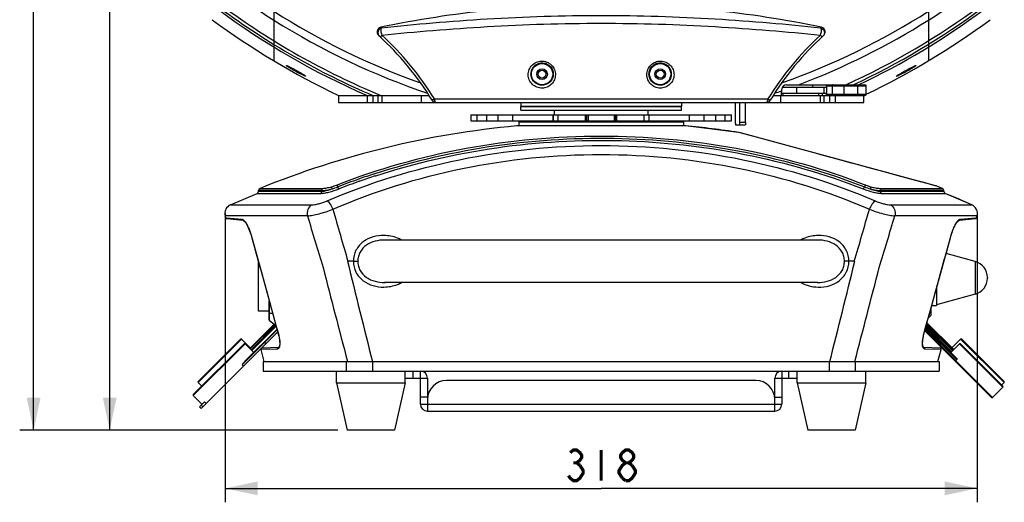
# Model space of a CAD drawing. Header units: millimetres. Extents: x -192 to 265, y -68 to 200.
# Tile 25 of 47: x 34 to 139, y 37 to 89. Entities that reach past the tile are written whole.
import ezdxf

# ---------------------------------------------------------------- set-up
doc = ezdxf.new("R2010")
doc.units = ezdxf.units.MM
doc.header["$LTSCALE"] = 16.335
doc.layers.get('0').update_dxf_attribs({"linetype": 'CONTINUOUS'})
doc.layers.add('02___PRT_ALL_AXES', color=7, linetype='CONTINUOUS')
doc.styles.get("Standard").update_dxf_attribs({"font": 'txt', "width": 0.85})
doc.dimstyles.new('DIMSTYLE_1', dxfattribs={"dimtxt": 3.3, "dimasz": 3.5, "dimexe": 1.5, "dimexo": 1, "dimgap": 0.825, "dimtad": 1, "dimdec": 0, "dimlfac": 100, "dimdsep": 46, "dimtxsty": 'STANDARD', "dimblk": '_FILLED', "dimblk1": '_FILLED', "dimblk2": '_FILLED', "dimcen": 0.09, "dimadec": 0, "dimazin": 0, "dimtp": 0.01, "dimtm": 0.01, "dimtfac": 1, "dimtdec": 0, "dimtofl": 0, "dimtmove": 0, "dimatfit": 3, "dimldrblk": '_FILLED', "dimfxl": 1, "dimtolj": 1, "dimarcsym": 0})

# ---------------------------------------------------------------- blocks, each defined once
blk = doc.blocks.new('_FILLED')
at = {"color": 0, "linetype": 'ByBlock'}
blk.add_solid([(0, 0), (-1, 0.214), (-1, -0.214)], dxfattribs=at)
blk = doc.blocks.new('*D1')
at = {"color": 7, "linetype": 'Continuous'}
for p, q in [((55.63, 67.69), (55.63, 36.62)), ((136.46, 67.61), (136.46, 36.62)), ((55.63, 38.12), (96.04, 38.12)), ((136.46, 38.12), (96.04, 38.12))]:
    blk.add_line(p, q, dxfattribs=at)
at = {"color": 7, "linetype": 'Continuous', "xscale": 3.5, "yscale": 3.5, "zscale": 3.5, "rotation": 180}
blk.add_blockref('_FILLED', (55.63, 38.12), dxfattribs=at)
at = {"color": 7, "linetype": 'Continuous', "xscale": 3.5, "yscale": 3.5, "zscale": 3.5}
blk.add_blockref('_FILLED', (136.46, 38.12), dxfattribs=at)
blk = doc.blocks.new('*D2')
at = {"color": 7, "linetype": 'Continuous'}
for p, q in [((95.04, 175.39), (33.53, 175.39)), ((35.03, 175.39), (35.03, 109.89)), ((35.03, 44.39), (35.03, 109.89)), ((67.74, 44.39), (33.53, 44.39))]:
    blk.add_line(p, q, dxfattribs=at)
at = {"color": 7, "linetype": 'Continuous', "xscale": 3.5, "yscale": 3.5, "zscale": 3.5}
for p, rotation in [((35.03, 175.39), 90), ((35.03, 44.39), 270)]:
    blk.add_blockref('_FILLED', p, dxfattribs=dict(at, rotation=rotation))
blk = doc.blocks.new('*D3')
at = {"color": 7, "linetype": 'Continuous'}
for p, q in [((61.62, 162.08), (41.71, 162.08)), ((43.21, 162.08), (43.21, 103.23)), ((43.21, 44.39), (43.21, 103.23)), ((67.74, 44.39), (41.71, 44.39))]:
    blk.add_line(p, q, dxfattribs=at)
at = {"color": 7, "linetype": 'Continuous', "xscale": 3.5, "yscale": 3.5, "zscale": 3.5}
for p, rotation in [((43.21, 162.08), 90), ((43.21, 44.39), 270)]:
    blk.add_blockref('_FILLED', p, dxfattribs=dict(at, rotation=rotation))

msp = doc.modelspace()

# ---------------------------------------------------------------- linework, layer by layer
at = {"color": 7, "linetype": 'Continuous'}
for p, q in [((60.8638, 162.03448), (60.8638, 84.10781)), ((131.2218, 162.03448), (131.2218, 84.10778)), ((115.97164, 81.53599), (124.39519, 81.53599)), ((118.7758, 81.53599), (118.7758, 81.28199)), ((115.44116, 80.39299), (115.46395, 81.04572)), ((115.45003, 80.64699), (120.27245, 80.64699)), ((115.53812, 81.28199), (120.27245, 81.28199)), ((115.61654, 81.28199), (115.61558, 81.38166)), ((115.62506, 80.39299), (115.62263, 80.64699)), ((117.05855, 81.28199), (117.05855, 80.64699)), ((119.39508, 80.64699), (119.39858, 80.39299)), ((119.81031, 80.64699), (119.81376, 80.39299)), ((120.00091, 81.28199), (120.00091, 80.64699)), ((120.27245, 81.40899), (124.52219, 81.40899)), ((120.27245, 81.40899), (120.27245, 80.51999)), ((120.27245, 80.51999), (124.52219, 80.51999)), ((120.87872, 81.40899), (120.87872, 80.51999)), ((122.12922, 81.40899), (122.12922, 80.51999)), ((123.63008, 80.51999), (123.63008, 81.40899)), ((124.52219, 80.51999), (124.52219, 81.40899)), ((67.80279, 80.39299), (77.5377, 80.39299)), ((67.80286, 80.39299), (67.80286, 79.63099)), ((67.80286, 79.63099), (124.28273, 79.63099)), ((70.87377, 80.39299), (70.87377, 79.63099)), ((71.49729, 80.39299), (71.49729, 79.63099)), ((72.0876, 79.63099), (72.0876, 80.39299)), ((72.49989, 79.63099), (72.49989, 80.39299)), ((76.73718, 79.63099), (76.73718, 80.39299)), ((78.1132, 80.0121), (113.9724, 80.0121)), ((87.4068, 79.63099), (87.4068, 79.18649)), ((104.6788, 79.63099), (104.6788, 79.18649)), ((110.46774, 79.63099), (110.46774, 77.47199)), ((110.95275, 77.47199), (110.95275, 79.63099)), ((111.57811, 77.47199), (111.57811, 79.63099)), ((114.55258, 80.39299), (124.39519, 80.39299)), ((115.34842, 79.63099), (115.34842, 80.39299)), ((119.5857, 80.39299), (119.5857, 79.63099)), ((119.99799, 80.39299), (119.99799, 79.63099)), ((120.5883, 80.39299), (120.5883, 79.63099)), ((121.21183, 80.39299), (121.21183, 79.63099)), ((124.28273, 79.63099), (124.28273, 80.39299)), ((104.6788, 79.18649), (87.4068, 79.18649)), ((91.0263, 78.29749), (91.0263, 78.80549)), ((101.0593, 78.80549), (101.0593, 78.29749)), ((82.0437, 78.29749), (82.0437, 77.66249)), ((82.04382, 78.29749), (90.88486, 78.29749)), ((82.04382, 77.66249), (90.88486, 77.66249)), ((82.04459, 78.29749), (82.04459, 77.66249)), ((82.73188, 77.66249), (82.73188, 78.29749)), ((83.74299, 77.66249), (83.74299, 78.29749)), ((84.95812, 77.66249), (84.95812, 78.29749)), ((86.55977, 77.66249), (86.55977, 78.29749)), ((87.3052, 77.66249), (87.1782, 77.53549)), ((87.1782, 77.53549), (104.9074, 77.53549)), ((87.1782, 77.53549), (87.1782, 77.11335)), ((90.88486, 77.66249), (90.88486, 78.29749)), ((90.89005, 78.29749), (90.89005, 77.66249)), ((90.89014, 78.29749), (101.19545, 78.29749)), ((90.89014, 77.66249), (101.19545, 77.66249)), ((91.40115, 78.29749), (91.40115, 77.66249)), ((94.37679, 77.66249), (94.37679, 78.29749)), ((94.5188, 77.66249), (94.5188, 78.29749)), ((94.6458, 78.29749), (94.6458, 77.66249)), ((97.4398, 78.29749), (97.4398, 77.66249)), ((97.5668, 78.29749), (97.5668, 77.66249)), ((97.70881, 78.29749), (97.70881, 77.66249)), ((100.68445, 77.66249), (100.68445, 78.29749)), ((101.19555, 77.66249), (101.19555, 78.29749)), ((101.20073, 78.29749), (110.04177, 78.29749)), ((101.20073, 77.66249), (101.20073, 78.29749)), ((101.20073, 77.66249), (110.04177, 77.66249)), ((104.7804, 77.66249), (104.9074, 77.53549)), ((104.9074, 77.53549), (104.9074, 77.11335)), ((105.52582, 77.66249), (105.52582, 78.29749)), ((107.12748, 77.66249), (107.12748, 78.29749)), ((108.3426, 78.29749), (108.3426, 77.66249)), ((109.35371, 78.29749), (109.35371, 77.66249)), ((110.041, 77.66249), (110.041, 78.29749)), ((110.04189, 77.66249), (110.04189, 78.29749)), ((111.57811, 77.47199), (110.95275, 77.47199)), ((105.12188, 77.1128), (86.96371, 77.1128)), ((105.11008, 77.11335), (86.97551, 77.11335)), ((110.80943, 76.41331), (105.12188, 77.1128)), ((110.51183, 77.21799), (111.53402, 77.21799)), ((110.81404, 76.41206), (110.80943, 76.41331)), ((110.85004, 76.40231), (110.81404, 76.41206)), ((110.9789, 76.36741), (110.85004, 76.40231)), ((111.90946, 76.11534), (110.9789, 76.36741)), ((130.94161, 70.96081), (111.0097, 76.3599)), ((112.20537, 76.03519), (111.90946, 76.11534)), ((112.23362, 76.02753), (112.20537, 76.03519)), ((112.30414, 76.00843), (112.23362, 76.02753)), ((112.3421, 75.99815), (112.30414, 76.00843)), ((119.34619, 74.1009), (112.3421, 75.99815)), ((119.67876, 74.01081), (119.34619, 74.1009)), ((119.71493, 74.00102), (119.67876, 74.01081)), ((119.84057, 73.96699), (119.71493, 74.00102)), ((120.20825, 73.8674), (119.84057, 73.96699)), ((121.42897, 73.53673), (120.20825, 73.8674)), ((122.97237, 73.11866), (121.42897, 73.53673)), ((123.70564, 72.92003), (122.97237, 73.11866)), ((123.74088, 72.91049), (123.70564, 72.92003)), ((123.83258, 72.88565), (123.74088, 72.91049)), ((124.5719, 72.68538), (123.83258, 72.88565)), ((125.78931, 72.35561), (124.5719, 72.68538)), ((126.76957, 72.09008), (125.78931, 72.35561)), ((126.89345, 72.05653), (126.76957, 72.09008)), ((126.9835, 72.03213), (126.89345, 72.05653)), ((127.76525, 71.82038), (126.9835, 72.03213)), ((69.98235, 71.38399), (70.03226, 71.40162)), ((70.0666, 71.15825), (70.11758, 71.1763)), ((71.67269, 71.95921), (71.74145, 71.98166)), ((71.75036, 71.73245), (71.81612, 71.75396)), ((127.87443, 71.7908), (127.76525, 71.82038)), ((130.51188, 71.07638), (127.87443, 71.7908)), ((130.54843, 71.06648), (130.51188, 71.07638)), ((130.62614, 71.04543), (130.54843, 71.06648)), ((130.88975, 70.97402), (130.62614, 71.04543)), ((130.90167, 70.97079), (130.88975, 70.97402)), ((130.94488, 70.95909), (130.90167, 70.97079)), ((131.84875, 70.71509), (130.94161, 70.96081)), ((131.79293, 70.72937), (130.94488, 70.95909)), ((66.00149, 70.15806), (59.2128, 70.15806)), ((59.2128, 70.08804), (59.2128, 70.15806)), ((59.2128, 70.08804), (66.00149, 70.08804)), ((59.37148, 70.3935), (66.13093, 70.3935)), ((66.00149, 70.15806), (66.00149, 70.08804)), ((125.95467, 70.3935), (132.71412, 70.3935)), ((132.8728, 70.15806), (126.0841, 70.15806)), ((126.0841, 70.15806), (126.0841, 70.08804)), ((126.0841, 70.08804), (132.8728, 70.08804)), ((131.97074, 70.68121), (131.79293, 70.72937)), ((131.97654, 70.67964), (131.97074, 70.68121)), ((132.04865, 70.66009), (131.97654, 70.67964)), ((132.71412, 70.3935), (132.04866, 70.66009)), ((132.8728, 70.08804), (132.8728, 70.15806)), ((56.19112, 68.62247), (59.05532, 69.85309)), ((59.05532, 69.85309), (65.87304, 69.85309)), ((126.21255, 69.85309), (133.03028, 69.85309)), ((135.89448, 68.62247), (133.03028, 69.85309)), ((56.19112, 68.62247), (64.91119, 68.62247)), ((127.1744, 68.62247), (135.89448, 68.62247)), ((55.68199, 67.22252), (55.62571, 67.43257)), ((64.46951, 67.43257), (55.62571, 67.43257)), ((55.68039, 67.22864), (55.77715, 67.2202)), ((55.77715, 67.2202), (57.42166, 67.07675)), ((55.79214, 67.13498), (57.52809, 66.9831)), ((57.53741, 66.98197), (57.59763, 66.94781)), ((57.75868, 66.78087), (57.94838, 66.49146)), ((136.45988, 67.43257), (127.61609, 67.43257)), ((134.48744, 66.94743), (134.54897, 66.98205)), ((134.55751, 66.9831), (136.29346, 67.13498)), ((134.66394, 67.07675), (136.30844, 67.2202)), ((136.30844, 67.2202), (136.4052, 67.22864)), ((136.4036, 67.22252), (136.45988, 67.43257)), ((57.94838, 66.49146), (58.14642, 66.09227)), ((58.41666, 65.34513), (58.41002, 65.34428)), ((72.74362, 64.83549), (72.74339, 64.83549)), ((72.82564, 64.83473), (72.74362, 64.83549)), ((119.33789, 64.83549), (72.74781, 64.83549)), ((119.33957, 64.83549), (119.26491, 64.83482)), ((119.34129, 64.83549), (119.33957, 64.83549)), ((133.66894, 65.34513), (133.67559, 65.34427)), ((69.41466, 62.54949), (68.82178, 62.54949)), ((69.41467, 62.54949), (69.89358, 62.54949)), ((122.67092, 62.54949), (122.19201, 62.54949)), ((123.26381, 62.54949), (122.67093, 62.54949)), ((136.26524, 62.52779), (136.26524, 59.01519)), ((59.2128, 57.16469), (59.2128, 62.4319)), ((137.5718, 60.81343), (137.5718, 60.72955)), ((72.74434, 60.26349), (72.74621, 60.26349)), ((72.74621, 60.26349), (72.8183, 60.26412)), ((119.3377, 60.26349), (72.74766, 60.26349)), ((119.25611, 60.26433), (119.34207, 60.26349)), ((119.34207, 60.26349), (119.34219, 60.26349)), ((60.35983, 56.23124), (60.35983, 58.27651)), ((60.35983, 57.16469), (59.2128, 57.16469)), ((60.4066, 56.16139), (60.4066, 58.10713)), ((131.4758, 57.34249), (131.46751, 57.34249)), ((131.4758, 57.37246), (131.4758, 56.70749)), ((60.35983, 56.96149), (60.72348, 56.96149)), ((60.4066, 56.16139), (61.08566, 55.65209)), ((131.4758, 56.70749), (131.22153, 56.45322)), ((61.22223, 55.15837), (57.45525, 51.39139)), ((61.19888, 55.24278), (57.74742, 51.79132)), ((58.26463, 53.17829), (60.88724, 55.80091)), ((58.31851, 53.12441), (60.94882, 55.75472)), ((58.40831, 53.03461), (61.05145, 55.67775)), ((58.49811, 52.94481), (61.11161, 55.5583)), ((61.20302, 55.22782), (61.19347, 55.23737)), ((130.8364, 55.06089), (138.01734, 47.87994)), ((130.87531, 55.20158), (134.18557, 51.89132)), ((130.91423, 55.34227), (134.27538, 51.98112)), ((130.93758, 55.42668), (134.27643, 52.08783)), ((130.97399, 55.5583), (133.71899, 52.8133)), ((131.0129, 55.69899), (133.80879, 52.9031)), ((131.05182, 55.83968), (133.8986, 52.9929)), ((131.07517, 55.92409), (133.95248, 53.04678)), ((52.71994, 49.5015), (57.38967, 54.17123)), ((52.71994, 49.60926), (57.28187, 54.17119)), ((61.27671, 54.9614), (53.02915, 46.71384)), ((61.33402, 54.75415), (61.39558, 54.50505)), ((61.34145, 54.75518), (61.33403, 54.75415)), ((130.74415, 54.75517), (130.75156, 54.75416)), ((134.69592, 54.17123), (139.36566, 49.5015)), ((134.80373, 54.17119), (139.36566, 49.60926)), ((52.1978, 48.1096), (57.76556, 53.67736)), ((52.1978, 48.21736), (57.65775, 53.67731)), ((59.82664, 51.75449), (59.48059, 53.04597)), ((61.23719, 53.10461), (59.48129, 53.0435)), ((61.34948, 53.26441), (59.5997, 53.2033)), ((59.97731, 53.66201), (59.79771, 53.84161)), ((61.34482, 53.26415), (61.34948, 53.26441)), ((61.42486, 53.3781), (61.39931, 53.30978)), ((61.47411, 53.91601), (61.48275, 53.72649)), ((130.74054, 53.26421), (130.73611, 53.26445)), ((132.48589, 53.2033), (130.73611, 53.26441)), ((132.6043, 53.0435), (130.84841, 53.10461)), ((132.25896, 51.75449), (132.60501, 53.04597)), ((134.56892, 53.66323), (139.23866, 48.9935)), ((134.67669, 53.66323), (139.23866, 49.10126)), ((134.18557, 51.89132), (134.27538, 51.98112)), ((57.45525, 51.39139), (57.58097, 51.26566)), ((59.69964, 51.75449), (59.69964, 50.73849)), ((59.69989, 51.75449), (132.38571, 51.75449)), ((68.6817, 50.73849), (68.6817, 51.75449)), ((68.7711, 51.77799), (68.77731, 51.75449)), ((71.49385, 50.73849), (71.49385, 51.75449)), ((120.59175, 50.73849), (120.59175, 51.75449)), ((123.30828, 51.75449), (123.31449, 51.77797)), ((123.4039, 50.73849), (123.4039, 51.75449)), ((132.38596, 51.75449), (132.38596, 50.73849)), ((134.14209, 51.86295), (138.12511, 47.87994)), ((59.69989, 50.73849), (132.38571, 50.73849)), ((74.9608, 49.97649), (77.3738, 49.97649)), ((75.8498, 49.97649), (75.8498, 50.73849)), ((76.6118, 47.18249), (76.6118, 50.73849)), ((77.3738, 49.97649), (77.3738, 47.94449)), ((114.7118, 49.97649), (117.1248, 49.97649)), ((114.7118, 47.94449), (114.7118, 49.97649)), ((115.4738, 50.73849), (115.4738, 47.18249)), ((116.2358, 49.97649), (116.2358, 50.73849)), ((52.71994, 49.5015), (53.10094, 49.1205)), ((112.6798, 49.72249), (79.4058, 49.72249)), ((139.23866, 48.9935), (138.12511, 47.87994)), ((139.36566, 49.5015), (139.10204, 49.23788)), ((52.1978, 48.1096), (53.13175, 47.17565)), ((77.3738, 47.94449), (76.6118, 47.94449)), ((77.3738, 47.69049), (77.3738, 46.42049)), ((114.7118, 47.94449), (115.4738, 47.94449)), ((114.7118, 46.42049), (114.7118, 47.69049)), ((52.84955, 46.89345), (53.38836, 47.43227)), ((53.02915, 46.71384), (52.84955, 46.89345)), ((53.20876, 46.89345), (53.02915, 47.07306)), ((53.38836, 47.43227), (53.56797, 47.25266)), ((76.6118, 47.18249), (115.4738, 47.18249)), ((77.3738, 46.42049), (114.7118, 46.42049))]:
    msp.add_line(p, q, dxfattribs=at)
for points in [[(57.59763, 66.94781), (57.75893, 66.7806), (57.94733, 66.49331), (58.14371, 66.09849), (58.32008, 65.63933), (58.41002, 65.34428)], [(133.67559, 65.34428), (133.76108, 65.62602), (133.93782, 66.08918), (134.13562, 66.48865), (134.32578, 66.77947), (134.48744, 66.94743)], [(58.14642, 66.09227), (58.32379, 65.62819), (58.40455, 65.36222)], [(133.76314, 65.6314), (133.76599, 65.64075), (133.8581, 65.88027)], [(133.94062, 66.09483), (133.94303, 66.10111), (134.05174, 66.31925)], [(134.13789, 66.49211), (134.14, 66.49636), (134.25581, 66.67247)], [(58.41002, 65.34428), (59.40586, 61.73147), (60.41312, 58.08351), (61.33404, 54.75416)], [(130.75156, 54.75416), (131.66826, 58.06826), (132.67552, 61.71621), (133.67557, 65.34428)], [(61.33403, 54.75415), (61.39462, 54.51076), (61.46496, 54.09344), (61.48351, 53.73382), (61.45599, 53.46628), (61.40167, 53.31237), (61.36038, 53.26702), (61.34481, 53.26419)], [(130.74054, 53.26421), (130.72647, 53.26647), (130.68733, 53.30682), (130.63221, 53.45449), (130.60247, 53.71785), (130.61869, 54.0757), (130.68718, 54.49339), (130.75157, 54.75415)], [(130.62031, 54.0856), (130.62079, 54.09488), (130.65619, 54.30441)], [(130.69015, 54.50543), (130.69131, 54.51226), (130.75157, 54.75415)], [(130.60287, 53.72658), (130.60207, 53.73429), (130.61106, 53.90743)], [(130.6315, 53.46079), (130.62965, 53.46601), (130.6169, 53.5901)]]:
    msp.add_lwpolyline(points, dxfattribs=at)
at = {"color": 7, "linetype": 'Continuous', "const_width": 0.35}
for points in [[(92.71186, 41.96886), (93.06249, 42.24386), (93.41311, 42.24386), (93.76374, 41.96886), (93.93905, 41.69386), (93.93905, 41.41886), (93.76374, 41.14386), (93.41311, 40.86886), (93.76374, 40.59386)], [(96.04279, 42.24386), (96.04279, 38.94386)], [(98.67249, 40.86886), (98.32186, 41.14386), (98.14654, 41.41886), (98.14654, 41.69386), (98.32186, 41.96886), (98.67249, 42.24386), (99.02311, 42.24386), (99.37374, 41.96886), (99.54905, 41.69386), (99.54905, 41.41886), (99.37374, 41.14386), (99.02311, 40.86886)], [(93.76374, 40.59386), (94.11436, 40.04386), (94.11436, 39.76886), (93.93905, 39.49386), (93.76374, 39.21886), (93.41311, 38.94386), (93.06249, 38.94386), (92.71186, 39.21886), (92.53655, 39.49386)], [(93.06249, 40.86886), (93.41311, 40.86886)], [(98.32186, 39.21886), (97.97123, 39.76886), (97.97123, 40.04386), (98.14654, 40.31886), (98.32186, 40.59386), (98.67249, 40.86886), (99.02311, 40.86886), (99.37374, 40.59386)], [(99.37374, 40.59386), (99.72436, 40.04386), (99.72436, 39.76886), (99.54905, 39.49386), (99.37374, 39.21886), (99.02311, 38.94386), (98.67249, 38.94386)], [(98.67249, 38.94386), (98.32186, 39.21886)]]:
    msp.add_lwpolyline(points, dxfattribs=at)
at = {"color": 7, "linetype": 'Continuous'}
for centre, radius in [((89.6928, 82.67899), 1.143), ((102.3928, 82.67899), 1.143), ((89.6928, 82.67899), 0.5715), ((89.6928, 82.67899), 0.4191), ((102.3928, 82.67899), 0.5715), ((102.3928, 82.67899), 0.4191)]:
    msp.add_circle(centre, radius, dxfattribs=at)
for centre, radius, start, end in [((102.29367, 154.26747), 77.74284, 233.7265684, 237.7977748), ((89.79073, 154.26929), 77.74502, 302.2022618, 306.2733542), ((102.88897, 154.26999), 79.94029, 233.4478655, 247.5408631), ((89.19662, 154.26999), 79.94029, 294.5148093, 306.5521438), ((102.88897, 154.26999), 80.51574, 233.4505382, 246.5701055), ((102.88897, 154.26999), 80.26985, 233.4505555, 246.9784796), ((102.26403, 154.22486), 76.88302, 237.4195393, 250.446888), ((89.82194, 154.22401), 76.8821, 289.5506233, 302.5805695), ((89.19662, 154.26999), 80.26985, 295.0256418, 306.549459), ((89.19662, 154.26999), 80.51574, 295.3905544, 306.5494643), ((102.88897, 154.26999), 81.7854, 233.4859786, 244.5956913), ((102.2673, 154.22747), 77.69494, 237.7985066, 251.3175801), ((89.81833, 154.2273), 77.69478, 290.6745473, 302.2015371), ((89.19662, 154.26999), 81.7854, 295.5940919, 306.5140214), ((50.35473, 63.05904), 32.24213, 31.4344654, 47.5254233), ((50.28677, 63.48667), 32.77126, 47.4811203, 47.6770579), ((50.19128, 62.78879), 32.80664, 31.6678749, 47.2634715), ((141.89486, 62.78839), 32.80731, 132.7367345, 148.3320343), ((141.73087, 63.05904), 32.24213, 132.4745767, 148.5655346), ((141.80183, 63.48337), 32.77573, 132.3229414, 132.5188806), ((115.97164, 81.02799), 0.508, 90, 178), ((124.39519, 81.40899), 0.127, 0, 90), ((89.8228, 154.21522), 77.6819, 288.6787029, 289.2691777), ((124.39519, 80.51999), 0.127, 270, 360), ((78.29836, 80.13899), 0.508, 211.4344654, 270), ((113.78723, 80.13899), 0.508, 270, 328.5655346), ((96.0428, -20.18194), 97.71743, 95.3311343, 112.0415717), ((96.0428, -20.18194), 97.71743, 81.3084131, 84.6688657), ((94.40242, 2.34984), 73.22604, 109.480669, 111.360353), ((94.44583, 2.39162), 72.96023, 109.5204908, 111.3595865), ((94.72924, 1.43474), 74.19775, 108.1041145, 109.4420683), ((94.73003, 1.59247), 73.80841, 108.1401313, 109.4791674), ((58.9588, 70.08804), 0.254, 292.3334523, 360), ((59.4668, 70.15806), 0.254, 112.0415717, 180), ((65.09878, 77.13058), 6.8482, 286.6287449, 291.3282238), ((64.82426, 77.99344), 7.99478, 286.6257093, 291.3210275), ((127.24351, 77.9417), 7.9401, 248.6630323, 253.3910025), ((126.97704, 77.10223), 6.81824, 248.6618045, 253.3819854), ((96.0428, -20.18194), 97.71743, 67.9584283, 68.3787654), ((132.6188, 70.15806), 0.254, 0, 67.9584283), ((133.1268, 70.08804), 0.254, 180, 247.6665477), ((96.0428, -20.18194), 97.33643, 65.8314657, 67.6665477), ((56.60709, 67.69553), 1.016, 114.1685343, 195), ((993.76124, 333.05467), 963.68359, 195.95573113, 196.30193739), ((-801.67299, 333.0539), 963.68082, 343.69806174, 344.044269), ((135.4785, 67.69553), 1.016, 345, 65.8314657), ((55.80306, 67.26151), 0.127, 195.0000371, 265), ((861.15177, 305.64404), 831.53312, 196.64689427, 197.04577297), ((-669.06606, 305.64401), 831.533, 342.95422685, 343.35310561), ((136.28253, 67.26151), 0.127, 275, 344.9999629), ((1454.69861, 401.57437), 1426.78817, 193.74603727, 194.1924696), ((-1262.59625, 401.57023), 1426.77089, 345.80752636, 346.25396412), ((135.7938, 60.81343), 1.778, 0, 74.6237488), ((1268.24458, 368.35903), 1240.54834, 194.30251314, 194.78510729), ((-1076.20088, 368.3699), 1240.59162, 345.2149004, 345.69747838), ((135.7938, 60.72955), 1.778, 285.3762512, 360), ((119.47459, 64.10902), 4.33528, 242.9028886, 268.7310992), ((60.4828, 56.26299), 0.127, 194.4775122, 233.1301024), ((57.33579, 54.11735), 0.0762, 45, 135), ((134.74981, 54.11735), 0.0762, 45, 135), ((57.71168, 53.62348), 0.0762, 45, 135), ((59.60396, 53.07637), 0.127, 92, 195.0000278), ((132.48163, 53.07637), 0.127, 344.9999722, 88), ((134.62281, 53.60935), 0.0762, 45, 135), ((134.09614, 51.98091), 0.12659, 291.2865387, 314.9509144), ((76.6118, 49.97649), 0.762, 0, 90), ((115.4738, 49.97649), 0.762, 90, 180), ((52.77382, 49.55538), 0.0762, 135, 225), ((79.4058, 47.69049), 2.032, 90, 180), ((112.6798, 47.69049), 2.032, 0, 90), ((139.18478, 49.04738), 0.0762, 315, 45), ((139.31178, 49.55538), 0.0762, 315, 45), ((52.25169, 48.16348), 0.0762, 135, 225), ((138.07122, 47.93382), 0.0762, 225, 315), ((77.3738, 47.18249), 0.762, 180, 270), ((114.7118, 47.18249), 0.762, 270, 360)]:
    msp.add_arc(centre, radius, start, end, dxfattribs=at)
for centre, start_param, end_param in [((95.72792, -23.52892), 1.568026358, 1.777912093), ((96.35767, -23.52892), 1.363680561, 1.573566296)]:
    msp.add_ellipse(centre, major_axis=(113.67529, 0), ratio=0.999996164, start_param=start_param, end_param=end_param, dxfattribs=at)
for points, knots in [([(119.65091, 87.64087), (117.81829, 87.83134), (114.0413, 88.19386), (106.17721, 88.77109), (96.04276, 89.08848), (85.90833, 88.77104), (78.04425, 88.19386), (74.26728, 87.83135), (72.43467, 87.64088)], [0, 0, 0, 0, 0.116840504, 0.240597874, 0.500000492, 0.75940359, 0.883160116, 1, 1, 1, 1]), ([(72.45479, 86.88468), (74.28838, 87.06319), (78.0646, 87.40986), (83.86603, 87.8237), (89.89568, 88.09543), (96.04278, 88.18958), (102.18989, 88.09539), (108.21956, 87.82372), (114.021, 87.40985), (117.79722, 87.06318), (119.63081, 86.8847)], [0, 0, 0, 0, 0.116935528, 0.24069016, 0.369142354, 0.499999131, 0.630857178, 0.759309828, 0.883064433, 1, 1, 1, 1]), ([(72.35194, 87.71648), (72.26194, 87.69757), (72.08855, 87.60743), (71.944, 87.35525), (71.95367, 87.06566), (72.05872, 86.90228), (72.12665, 86.8401)], [0, 0, 0, 0, 0.249891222, 0.499749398, 0.749785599, 1, 1, 1, 1]), ([(72.43468, 87.64089), (72.34625, 87.62013), (72.17754, 87.52822), (72.03172, 87.2839), (72.02965, 87.00051), (72.12892, 86.83818), (72.1945, 86.7778)], [0, 0, 0, 0, 0.251621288, 0.503540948, 0.753051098, 1, 1, 1, 1]), ([(72.45479, 86.88468), (72.41758, 86.83291), (72.37199, 86.76145), (72.33993, 86.67368), (72.3445, 86.63881), (72.35283, 86.63103)], [0, 0, 0, 0, 0.675011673, 0.879252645, 1, 1, 1, 1]), ([(72.43468, 87.64087), (72.40138, 87.61712), (72.35538, 87.51719), (72.34327, 87.25632), (72.39837, 87.03547), (72.45479, 86.88468)], [0, 0, 0, 0, 0.156145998, 0.38540268, 1, 1, 1, 1]), ([(119.63081, 86.8847), (119.68723, 87.03549), (119.74233, 87.25633), (119.73022, 87.51719), (119.68421, 87.61712), (119.65091, 87.64087)], [0, 0, 0, 0, 0.614597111, 0.843853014, 1, 1, 1, 1]), ([(119.63083, 86.88469), (119.66803, 86.83292), (119.71361, 86.76145), (119.74566, 86.67369), (119.7411, 86.63881), (119.73277, 86.63103)], [0, 0, 0, 0, 0.67502296, 0.879259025, 1, 1, 1, 1]), ([(119.65091, 87.64087), (119.73934, 87.62011), (119.90803, 87.5282), (120.05384, 87.28388), (120.05593, 87.00051), (119.95667, 86.83818), (119.89109, 86.7778)], [0, 0, 0, 0, 0.251621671, 0.503542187, 0.75305263, 1, 1, 1, 1]), ([(119.95895, 86.8401), (120.02687, 86.90229), (120.13193, 87.06566), (120.14159, 87.35526), (119.99704, 87.60744), (119.82366, 87.69757), (119.73365, 87.71648)], [0, 0, 0, 0, 0.250218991, 0.500254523, 0.750110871, 1, 1, 1, 1]), ([(88.2054, 82.61503), (88.20377, 82.80243), (88.25767, 83.08779), (88.4315, 83.42164), (88.66626, 83.71714), (89.06486, 83.99484), (89.54359, 84.09943), (89.93117, 84.068), (90.30823, 83.95991), (90.72604, 83.68566), (91.05439, 83.19285), (91.12816, 82.80527), (91.12638, 82.61536)], [0, 0, 0, 0, 0.122756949, 0.184062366, 0.245426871, 0.368579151, 0.493918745, 0.557703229, 0.621810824, 0.749369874, 0.87559688, 1, 1, 1, 1]), ([(88.50097, 82.67899), (88.49927, 82.83232), (88.55581, 83.14171), (88.8082, 83.53858), (89.19538, 83.81513), (89.66881, 83.92452), (90.15606, 83.83824), (90.57067, 83.56457), (90.84081, 83.15524), (90.90052, 82.83526), (90.8988, 82.67899)], [0, 0, 0, 0, 0.122022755, 0.243104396, 0.365614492, 0.491236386, 0.619702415, 0.748649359, 0.87563642, 1, 1, 1, 1]), ([(100.95922, 82.61536), (100.95746, 82.80526), (101.03112, 83.19281), (101.35988, 83.68564), (101.85928, 84.01408), (102.44562, 84.12094), (103.02051, 83.99463), (103.49688, 83.66336), (103.81053, 83.18093), (103.8817, 82.80243), (103.88005, 82.61503)], [0, 0, 0, 0, 0.124552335, 0.250934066, 0.378649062, 0.506046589, 0.63153165, 0.754838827, 0.877091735, 1, 1, 1, 1]), ([(101.18677, 82.67899), (101.18506, 82.83526), (101.24475, 83.15523), (101.5149, 83.56457), (101.92949, 83.83823), (102.41672, 83.9245), (102.89013, 83.81515), (103.27735, 83.53862), (103.52977, 83.14173), (103.58632, 82.83232), (103.58462, 82.67899)], [0, 0, 0, 0, 0.124361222, 0.25135, 0.380297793, 0.508749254, 0.634362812, 0.756881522, 0.877974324, 1, 1, 1, 1]), ([(64.26345, 82.46309), (64.25299, 82.46309), (64.22668, 82.47069), (64.16078, 82.49338), (64.05958, 82.53754), (63.92562, 82.59966), (63.72942, 82.69593), (63.47585, 82.82678), (63.16881, 82.99291), (62.91328, 83.13718), (62.71215, 83.25497), (62.56686, 83.3425), (62.43085, 83.42757), (62.32741, 83.49583), (62.26397, 83.54152), (62.23566, 83.56402), (62.21954, 83.57765), (62.20894, 83.58909), (62.20187, 83.59701), (62.20239, 83.60589), (62.20772, 83.60609), (62.21005, 83.60609)], [0, 0, 0, 0, 0.013229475, 0.033955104, 0.088546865, 0.152298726, 0.220732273, 0.364663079, 0.512914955, 0.661892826, 0.735497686, 0.807481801, 0.876250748, 0.938221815, 0.964099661, 0.974977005, 0.983966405, 0.990664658, 0.994834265, 0.997050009, 1, 1, 1, 1]), ([(62.21005, 83.60609), (62.22016, 83.60609), (62.24572, 83.5983), (62.31029, 83.57517), (62.41016, 83.53), (62.54298, 83.46664), (62.73833, 83.36859), (62.99139, 83.23622), (63.29849, 83.06965), (63.55463, 82.92621), (63.75657, 82.80978), (63.90272, 82.72352), (64.03977, 82.6397), (64.14479, 82.57269), (64.21455, 82.52313), (64.24836, 82.49769), (64.2651, 82.48016), (64.27243, 82.47213), (64.2714, 82.46315), (64.26592, 82.46309), (64.26345, 82.46309)], [0, 0, 0, 0, 0.012772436, 0.033082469, 0.087198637, 0.150805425, 0.219258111, 0.3633778, 0.511785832, 0.660808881, 0.734412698, 0.806416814, 0.875286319, 0.937534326, 0.963633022, 0.983718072, 0.990479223, 0.994650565, 0.996882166, 1, 1, 1, 1]), ([(91.12638, 82.61536), (91.1246, 82.43005), (91.06675, 82.1486), (90.89014, 81.82004), (90.65359, 81.52946), (90.25617, 81.25836), (89.7826, 81.15773), (89.40069, 81.18929), (89.02916, 81.29514), (88.61549, 81.56305), (88.28597, 82.04588), (88.20707, 82.42748), (88.2054, 82.61503)], [0, 0, 0, 0, 0.12278955, 0.184356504, 0.246047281, 0.369676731, 0.494865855, 0.558363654, 0.622165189, 0.749412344, 0.875722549, 1, 1, 1, 1]), ([(90.8988, 82.67899), (90.89712, 82.52771), (90.83523, 82.2229), (90.57929, 81.83391), (90.19289, 81.56518), (89.72604, 81.46113), (89.24797, 81.54603), (88.83876, 81.81187), (88.56751, 82.21114), (88.50268, 82.52512), (88.50097, 82.67899)], [0, 0, 0, 0, 0.122081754, 0.243984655, 0.367163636, 0.492573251, 0.620210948, 0.748717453, 0.875833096, 1, 1, 1, 1]), ([(103.88005, 82.61503), (103.87836, 82.42748), (103.7995, 82.04589), (103.46998, 81.56306), (103.05634, 81.29513), (102.6848, 81.18928), (102.30291, 81.15776), (101.82943, 81.25849), (101.43207, 81.52955), (101.19551, 81.82007), (101.01888, 82.14861), (100.96098, 82.43005), (100.95922, 82.61536)], [0, 0, 0, 0, 0.124281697, 0.250594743, 0.377848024, 0.441652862, 0.505151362, 0.630329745, 0.7539483, 0.815637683, 0.877205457, 1, 1, 1, 1]), ([(103.58462, 82.67899), (103.5829, 82.52512), (103.51808, 82.21112), (103.24679, 81.81184), (102.83754, 81.54601), (102.35947, 81.46115), (101.89266, 81.56521), (101.50629, 81.8339), (101.25035, 82.22288), (101.18845, 82.5277), (101.18677, 82.67899)], [0, 0, 0, 0, 0.124173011, 0.251292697, 0.379808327, 0.507451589, 0.632845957, 0.756008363, 0.877910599, 1, 1, 1, 1]), ([(127.82214, 82.46309), (127.81967, 82.46309), (127.81419, 82.46316), (127.81319, 82.47215), (127.8205, 82.48017), (127.83725, 82.49771), (127.87106, 82.52314), (127.94083, 82.57271), (128.04586, 82.63972), (128.18291, 82.72354), (128.32908, 82.80981), (128.53102, 82.92624), (128.78716, 83.06968), (129.09425, 83.23625), (129.3473, 83.36861), (129.54265, 83.46665), (129.67546, 83.53001), (129.77532, 83.57518), (129.83989, 83.59831), (129.86544, 83.60609), (129.87554, 83.60609)], [0, 0, 0, 0, 0.003114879, 0.005348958, 0.009519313, 0.016275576, 0.036365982, 0.062470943, 0.124723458, 0.193597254, 0.265604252, 0.339209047, 0.48823285, 0.636640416, 0.780756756, 0.849205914, 0.912815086, 0.96692759, 0.987230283, 1, 1, 1, 1]), ([(129.87554, 83.60609), (129.87787, 83.60609), (129.88321, 83.60588), (129.8837, 83.59699), (129.87664, 83.58908), (129.86604, 83.57764), (129.84992, 83.56401), (129.8216, 83.5415), (129.75815, 83.4958), (129.6547, 83.42755), (129.51868, 83.34247), (129.37339, 83.25493), (129.17225, 83.13715), (128.91672, 82.99287), (128.60969, 82.82675), (128.35613, 82.69591), (128.15993, 82.59964), (128.02598, 82.53752), (127.92479, 82.49337), (127.8589, 82.47069), (127.8326, 82.46309), (127.82214, 82.46309)], [0, 0, 0, 0, 0.002947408, 0.005165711, 0.009334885, 0.016028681, 0.025018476, 0.035901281, 0.061787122, 0.123763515, 0.192538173, 0.264525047, 0.33813091, 0.487109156, 0.635360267, 0.779287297, 0.847717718, 0.91147075, 0.966056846, 0.986773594, 1, 1, 1, 1]), ([(120.27245, 81.40899), (120.27245, 81.4255), (120.27892, 81.4588), (120.30668, 81.50101), (120.34826, 81.52934), (120.38124, 81.53599), (120.39752, 81.53599)], [0, 0, 0, 0, 0.251782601, 0.502498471, 0.75175099, 1, 1, 1, 1]), ([(121.00379, 81.53599), (120.98751, 81.53599), (120.95452, 81.52934), (120.91295, 81.50101), (120.88519, 81.4588), (120.87872, 81.4255), (120.87872, 81.40899)], [0, 0, 0, 0, 0.24824901, 0.497501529, 0.748217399, 1, 1, 1, 1]), ([(122.10717, 81.53599), (122.10882, 81.53599), (122.11145, 81.53396), (122.1138, 81.5303), (122.11677, 81.52401), (122.11994, 81.51341), (122.12314, 81.49774), (122.12576, 81.4787), (122.12847, 81.44878), (122.12922, 81.4252), (122.12922, 81.40899)], [0, 0, 0, 0, 0.037485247, 0.065423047, 0.100813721, 0.194356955, 0.316747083, 0.464141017, 0.631283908, 1, 1, 1, 1]), ([(123.60803, 81.53599), (123.60968, 81.53599), (123.61231, 81.53396), (123.61466, 81.5303), (123.61764, 81.52401), (123.6208, 81.51341), (123.624, 81.49774), (123.62662, 81.4787), (123.62934, 81.44878), (123.63008, 81.4252), (123.63008, 81.40899)], [0, 0, 0, 0, 0.037485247, 0.065423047, 0.100813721, 0.194356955, 0.316747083, 0.464141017, 0.631283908, 1, 1, 1, 1]), ([(120.39752, 80.39299), (120.38124, 80.39299), (120.34826, 80.39964), (120.30668, 80.42797), (120.27892, 80.47018), (120.27245, 80.50348), (120.27245, 80.51999)], [0, 0, 0, 0, 0.24824901, 0.497501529, 0.748217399, 1, 1, 1, 1]), ([(120.87872, 80.51999), (120.87872, 80.50348), (120.88519, 80.47018), (120.91295, 80.42797), (120.95452, 80.39964), (120.98751, 80.39299), (121.00379, 80.39299)], [0, 0, 0, 0, 0.251782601, 0.502498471, 0.75175099, 1, 1, 1, 1]), ([(122.12922, 80.51999), (122.12922, 80.50378), (122.12847, 80.4802), (122.12576, 80.45028), (122.12314, 80.43124), (122.11994, 80.41557), (122.11677, 80.40497), (122.1138, 80.39868), (122.11145, 80.39502), (122.10882, 80.39299), (122.10717, 80.39299)], [0, 0, 0, 0, 0.368716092, 0.535858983, 0.683252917, 0.805643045, 0.899186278, 0.934576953, 0.962514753, 1, 1, 1, 1]), ([(123.63008, 80.51999), (123.63008, 80.50378), (123.62934, 80.4802), (123.62662, 80.45028), (123.624, 80.43124), (123.6208, 80.41557), (123.61764, 80.40497), (123.61466, 80.39868), (123.61231, 80.39502), (123.60968, 80.39299), (123.60803, 80.39299)], [0, 0, 0, 0, 0.368716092, 0.535858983, 0.683252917, 0.805643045, 0.899186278, 0.934576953, 0.962514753, 1, 1, 1, 1]), ([(78.1132, 80.0121), (78.08084, 79.99059), (78.03276, 79.96319), (77.9722, 79.93006), (77.93634, 79.9096), (77.90784, 79.89339), (77.88784, 79.88362), (77.87624, 79.87859), (77.86978, 79.87638), (77.86748, 79.87501), (77.8647, 79.87441), (77.86491, 79.87406)], [0, 0, 0, 0, 0.41001315, 0.582886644, 0.728701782, 0.845132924, 0.930186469, 0.960501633, 0.982401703, 0.995631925, 1, 1, 1, 1]), ([(78.1132, 80.0121), (78.11817, 79.96085), (78.13422, 79.86528), (78.17493, 79.73142), (78.24561, 79.63099), (78.29836, 79.63099)], [0, 0, 0, 0, 0.349299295, 0.64217295, 1, 1, 1, 1]), ([(113.78723, 79.63099), (113.83998, 79.63099), (113.91066, 79.73142), (113.95137, 79.86528), (113.96742, 79.96085), (113.9724, 80.0121)], [0, 0, 0, 0, 0.357824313, 0.650698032, 1, 1, 1, 1]), ([(113.9724, 80.0121), (114.00476, 79.99059), (114.05283, 79.96319), (114.11339, 79.93006), (114.14925, 79.9096), (114.17776, 79.89339), (114.19775, 79.88362), (114.20935, 79.87859), (114.21581, 79.87638), (114.21811, 79.87501), (114.22089, 79.87441), (114.22068, 79.87406)], [0, 0, 0, 0, 0.410013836, 0.582887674, 0.728702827, 0.845133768, 0.930187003, 0.960502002, 0.982401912, 0.99563198, 1, 1, 1, 1]), ([(110.46774, 77.47199), (110.46774, 77.45547), (110.46829, 77.42304), (110.47071, 77.37597), (110.47465, 77.33257), (110.47921, 77.29952), (110.48363, 77.27621), (110.48706, 77.26138), (110.49071, 77.24857), (110.49455, 77.23789), (110.49853, 77.2294), (110.50265, 77.22316), (110.50696, 77.21909), (110.51034, 77.21799), (110.51183, 77.21799)], [0, 0, 0, 0, 0.187680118, 0.368371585, 0.535381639, 0.682612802, 0.747156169, 0.804906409, 0.855428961, 0.898420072, 0.933765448, 0.961670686, 0.982990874, 1, 1, 1, 1]), ([(110.90866, 77.21799), (110.91016, 77.21799), (110.91354, 77.21909), (110.91784, 77.22316), (110.92196, 77.2294), (110.92594, 77.23789), (110.92978, 77.24857), (110.93343, 77.26138), (110.93686, 77.27621), (110.94128, 77.29952), (110.94584, 77.33257), (110.94978, 77.37597), (110.95221, 77.42304), (110.95275, 77.45547), (110.95275, 77.47199)], [0, 0, 0, 0, 0.017009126, 0.038329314, 0.066234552, 0.101579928, 0.144571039, 0.195093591, 0.252843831, 0.317387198, 0.464618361, 0.631628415, 0.812319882, 1, 1, 1, 1]), ([(111.57811, 77.47199), (111.57811, 77.45547), (111.57757, 77.42304), (111.57514, 77.37597), (111.5712, 77.33257), (111.56664, 77.29952), (111.56222, 77.27621), (111.55879, 77.26138), (111.55514, 77.24857), (111.5513, 77.23789), (111.54732, 77.2294), (111.5432, 77.22316), (111.5389, 77.21909), (111.53552, 77.21799), (111.53402, 77.21799)], [0, 0, 0, 0, 0.187680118, 0.368371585, 0.535381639, 0.682612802, 0.747156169, 0.804906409, 0.855428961, 0.898420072, 0.933765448, 0.961670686, 0.982990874, 1, 1, 1, 1]), ([(67.58954, 70.7514), (76.57253, 74.26485), (96.04281, 77.77508), (115.51308, 74.26484), (124.49607, 70.7514)], [0, 0, 0, 0, 0.500000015, 1, 1, 1, 1]), ([(71.74145, 71.98166), (80.22981, 74.74779), (98.23827, 77.25709), (116.09292, 73.77712), (124.35447, 70.54584)], [0, 0, 0, 0, 0.50159318, 1, 1, 1, 1]), ([(71.81612, 71.75396), (80.26783, 74.5144), (98.20242, 77.02243), (115.98534, 73.5586), (124.21334, 70.34043)], [0, 0, 0, 0, 0.501583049, 1, 1, 1, 1]), ([(66.57349, 69.03912), (71.13963, 71.00431), (80.84495, 74.00177), (96.0428, 75.49913), (111.24065, 74.00177), (120.94596, 71.00431), (125.5121, 69.03912)], [0, 0, 0, 0, 0.246744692, 0.500000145, 0.753255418, 1, 1, 1, 1]), ([(67.20416, 68.14328), (71.66724, 70.08575), (81.16162, 73.05278), (96.0428, 74.53654), (110.92399, 73.05278), (120.41835, 70.08574), (124.88143, 68.14328)], [0, 0, 0, 0, 0.246749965, 0.500000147, 0.753250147, 1, 1, 1, 1]), ([(65.87304, 69.85309), (66.00855, 69.85305), (66.31598, 69.88835), (66.98952, 70.03109), (67.51787, 70.20183), (67.87225, 70.34043)], [0, 0, 0, 0, 0.196826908, 0.447295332, 1, 1, 1, 1]), ([(65.87304, 69.85309), (65.91239, 69.87291), (65.9803, 69.94513), (66.00149, 70.03947), (66.00149, 70.08804)], [0, 0, 0, 0, 0.475604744, 1, 1, 1, 1]), ([(66.13093, 70.3935), (66.09133, 70.37385), (66.02284, 70.30154), (66.00149, 70.20683), (66.00149, 70.15806)], [0, 0, 0, 0, 0.475438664, 1, 1, 1, 1]), ([(66.00149, 70.08804), (66.16761, 70.088), (66.54559, 70.15485), (66.90972, 70.26258), (67.11172, 70.33289)], [0, 0, 0, 0, 0.43714979, 1, 1, 1, 1]), ([(66.00149, 70.15806), (66.16546, 70.15803), (66.53967, 70.2047), (66.90674, 70.28193), (67.11172, 70.33289)], [0, 0, 0, 0, 0.43701824, 1, 1, 1, 1]), ([(66.13093, 70.3935), (66.26875, 70.39347), (66.58287, 70.44074), (66.88844, 70.51803), (67.05852, 70.56878)], [0, 0, 0, 0, 0.437092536, 1, 1, 1, 1]), ([(67.05852, 70.56878), (67.05677, 70.53963), (67.07861, 70.45997), (67.09708, 70.38227), (67.11171, 70.33289)], [0, 0, 0, 0, 0.361857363, 1, 1, 1, 1]), ([(67.58954, 70.7514), (67.60206, 70.74737), (67.62843, 70.72583), (67.68024, 70.65943), (67.71198, 70.59412), (67.73112, 70.54584)], [0, 0, 0, 0, 0.155493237, 0.386094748, 1, 1, 1, 1]), ([(67.87225, 70.34043), (67.85974, 70.34461), (67.83347, 70.36623), (67.78183, 70.4326), (67.7502, 70.49773), (67.73112, 70.54584)], [0, 0, 0, 0, 0.156198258, 0.387016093, 1, 1, 1, 1]), ([(124.21334, 70.34043), (124.22585, 70.34461), (124.25212, 70.36623), (124.30377, 70.4326), (124.3354, 70.49772), (124.35448, 70.54584)], [0, 0, 0, 0, 0.15617994, 0.386991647, 1, 1, 1, 1]), ([(124.21334, 70.34043), (124.56771, 70.20181), (125.09607, 70.03112), (125.7696, 69.88832), (126.07704, 69.8531), (126.21255, 69.85309)], [0, 0, 0, 0, 0.552698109, 0.803171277, 1, 1, 1, 1]), ([(124.49607, 70.7514), (124.48355, 70.74736), (124.45718, 70.72582), (124.40536, 70.65942), (124.37362, 70.59412), (124.35448, 70.54584)], [0, 0, 0, 0, 0.155525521, 0.386135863, 1, 1, 1, 1]), ([(124.97391, 70.33288), (125.1759, 70.26257), (125.54002, 70.1548), (125.91798, 70.08805), (126.0841, 70.08804)], [0, 0, 0, 0, 0.562845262, 1, 1, 1, 1]), ([(124.97391, 70.33288), (125.17889, 70.28192), (125.54594, 70.20466), (125.92014, 70.15807), (126.0841, 70.15806)], [0, 0, 0, 0, 0.562983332, 1, 1, 1, 1]), ([(125.02709, 70.56878), (125.02884, 70.53963), (125.00701, 70.45996), (124.98854, 70.38226), (124.97392, 70.33288)], [0, 0, 0, 0, 0.361861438, 1, 1, 1, 1]), ([(125.02709, 70.56878), (125.19718, 70.51803), (125.50274, 70.44071), (125.81685, 70.39351), (125.95467, 70.3935)], [0, 0, 0, 0, 0.562917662, 1, 1, 1, 1]), ([(125.95467, 70.3935), (125.99426, 70.37385), (126.06275, 70.30154), (126.0841, 70.20683), (126.0841, 70.15806)], [0, 0, 0, 0, 0.475439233, 1, 1, 1, 1]), ([(126.21255, 69.85309), (126.17321, 69.87291), (126.10529, 69.94513), (126.0841, 70.03947), (126.0841, 70.08804)], [0, 0, 0, 0, 0.475604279, 1, 1, 1, 1]), ([(64.91119, 68.62247), (65.02751, 68.62248), (65.28682, 68.6491), (65.84874, 68.767), (66.28468, 68.91484), (66.57349, 69.03912)], [0, 0, 0, 0, 0.202667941, 0.452161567, 1, 1, 1, 1]), ([(66.57349, 69.03912), (66.63032, 69.0189), (66.74915, 68.92257), (66.97989, 68.63331), (67.12177, 68.35107), (67.20416, 68.14328)], [0, 0, 0, 0, 0.162514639, 0.397744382, 1, 1, 1, 1]), ([(125.5121, 69.03912), (125.45528, 69.01889), (125.33644, 68.92256), (125.10571, 68.6333), (124.96384, 68.35106), (124.88144, 68.14328)], [0, 0, 0, 0, 0.162517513, 0.397748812, 1, 1, 1, 1]), ([(125.5121, 69.03912), (125.80091, 68.91484), (126.23686, 68.767), (126.79878, 68.6491), (127.05808, 68.62248), (127.1744, 68.62247)], [0, 0, 0, 0, 0.547838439, 0.797332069, 1, 1, 1, 1]), ([(64.91119, 68.62247), (64.72964, 68.51818), (64.44569, 68.12675), (64.42165, 67.66121), (64.46951, 67.43257)], [0, 0, 0, 0, 0.472674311, 1, 1, 1, 1]), ([(64.46951, 67.43257), (64.65925, 67.44797), (65.08114, 67.51396), (66.00094, 67.72684), (66.72055, 67.95789), (67.20416, 68.14328)], [0, 0, 0, 0, 0.201670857, 0.451327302, 1, 1, 1, 1]), ([(124.88143, 68.14328), (125.36504, 67.95789), (126.08465, 67.72684), (127.00445, 67.51396), (127.42634, 67.44797), (127.61609, 67.43257)], [0, 0, 0, 0, 0.548672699, 0.798329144, 1, 1, 1, 1]), ([(127.1744, 68.62247), (127.35596, 68.51818), (127.6399, 68.12675), (127.66395, 67.66121), (127.61609, 67.43257)], [0, 0, 0, 0, 0.472674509, 1, 1, 1, 1]), ([(57.42166, 67.07675), (57.43288, 67.07578), (57.48538, 67.06505), (57.53199, 67.03564), (57.56524, 67.0101)], [0, 0, 0, 0, 0.211861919, 1, 1, 1, 1]), ([(57.42167, 67.07675), (57.42772, 67.05236), (57.45448, 67.0064), (57.50366, 66.98519), (57.52808, 66.98305)], [0, 0, 0, 0, 0.506238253, 1, 1, 1, 1]), ([(57.56524, 67.0101), (57.57979, 66.99892), (57.64412, 66.94431), (57.69979, 66.88023), (57.74043, 66.82831)], [0, 0, 0, 0, 0.217757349, 1, 1, 1, 1]), ([(57.74043, 66.82831), (57.80913, 66.74053), (57.94213, 66.53469), (58.18951, 66.04764), (58.33651, 65.63606), (58.41666, 65.34513)], [0, 0, 0, 0, 0.204191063, 0.447220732, 1, 1, 1, 1]), ([(133.66894, 65.34513), (133.75038, 65.64066), (133.89987, 66.05806), (134.15202, 66.54996), (134.28736, 66.75642), (134.35729, 66.84362)], [0, 0, 0, 0, 0.554948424, 0.797648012, 1, 1, 1, 1]), ([(134.35729, 66.84362), (134.37274, 66.86289), (134.42835, 66.9289), (134.49067, 66.99043), (134.54146, 67.02552)], [0, 0, 0, 0, 0.285784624, 1, 1, 1, 1]), ([(134.54146, 67.02552), (134.55199, 67.0328), (134.58944, 67.05652), (134.63236, 67.07401), (134.66394, 67.07675)], [0, 0, 0, 0, 0.287736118, 1, 1, 1, 1]), ([(134.66393, 67.07675), (134.65787, 67.05237), (134.6311, 67.00643), (134.58192, 66.98524), (134.55751, 66.9831)], [0, 0, 0, 0, 0.506234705, 1, 1, 1, 1]), ([(72.70276, 65.32431), (72.30719, 65.33264), (71.50794, 65.23848), (70.41215, 64.71153), (69.59633, 63.77852), (69.40461, 62.95483), (69.41466, 62.54949)], [0, 0, 0, 0, 0.247988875, 0.495728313, 0.745866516, 1, 1, 1, 1]), ([(72.74344, 64.83549), (72.40522, 64.83529), (71.72609, 64.75241), (70.78315, 64.33888), (70.17632, 63.70484), (69.92244, 63.0667), (69.88699, 62.72088), (69.89355, 62.54949)], [0, 0, 0, 0, 0.24971427, 0.498450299, 0.747311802, 0.873366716, 1, 1, 1, 1]), ([(74.58543, 64.84953), (74.43953, 64.92443), (73.84406, 65.18739), (73.18897, 65.31402), (72.70276, 65.32431)], [0, 0, 0, 0, 0.252184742, 1, 1, 1, 1]), ([(119.38831, 65.32448), (118.89951, 65.3148), (118.24077, 65.18762), (117.64241, 64.92275), (117.49585, 64.84729)], [0, 0, 0, 0, 0.747848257, 1, 1, 1, 1]), ([(122.19204, 62.54949), (122.19861, 62.72089), (122.16314, 63.06674), (121.90919, 63.70498), (121.30215, 64.33913), (120.35887, 64.7526), (119.67953, 64.83537), (119.34123, 64.83549)], [0, 0, 0, 0, 0.126611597, 0.252653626, 0.501520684, 0.750277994, 1, 1, 1, 1]), ([(122.67093, 62.54949), (122.68097, 62.95432), (122.48973, 63.777), (121.67572, 64.70966), (120.58168, 65.23715), (119.78345, 65.33229), (119.38831, 65.32448)], [0, 0, 0, 0, 0.254103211, 0.504251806, 0.752011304, 1, 1, 1, 1]), ([(69.41466, 62.54949), (69.40461, 62.14487), (69.59564, 61.32265), (70.40882, 60.39021), (71.50198, 59.86242), (72.29972, 59.76693), (72.69464, 59.7745)], [0, 0, 0, 0, 0.25410456, 0.50425545, 0.752015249, 1, 1, 1, 1]), ([(69.89355, 62.54949), (69.88698, 62.37809), (69.92246, 62.03224), (70.1764, 61.39399), (70.78345, 60.75984), (71.72675, 60.34638), (72.40609, 60.26361), (72.7444, 60.26349)], [0, 0, 0, 0, 0.126611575, 0.252653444, 0.501520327, 0.750277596, 1, 1, 1, 1]), ([(119.34213, 60.26349), (119.68035, 60.26369), (120.35948, 60.34657), (121.30242, 60.76009), (121.90926, 61.39411), (122.16314, 62.03227), (122.1986, 62.37809), (122.19204, 62.54949)], [0, 0, 0, 0, 0.249712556, 0.498445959, 0.747304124, 0.873362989, 1, 1, 1, 1]), ([(119.37859, 59.77481), (119.7745, 59.76607), (120.57455, 59.85949), (121.67174, 60.38603), (122.4889, 61.31935), (122.68099, 62.14379), (122.67093, 62.54949)], [0, 0, 0, 0, 0.247992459, 0.495729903, 0.745861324, 1, 1, 1, 1]), ([(72.69464, 59.7745), (73.18405, 59.78388), (73.84371, 59.91091), (74.44284, 60.17606), (74.58958, 60.25161)], [0, 0, 0, 0, 0.747843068, 1, 1, 1, 1]), ([(61.34144, 54.75517), (61.41472, 54.49063), (61.49072, 54.10561), (61.50043, 53.62682), (61.47243, 53.42293), (61.44665, 53.33722)], [0, 0, 0, 0, 0.57396066, 0.812862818, 1, 1, 1, 1]), ([(130.63917, 53.33648), (130.6133, 53.42215), (130.58519, 53.62608), (130.59478, 54.10513), (130.67081, 54.49043), (130.74415, 54.75517)], [0, 0, 0, 0, 0.187027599, 0.425902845, 1, 1, 1, 1]), ([(61.23719, 53.10461), (61.22818, 53.13947), (61.23955, 53.2196), (61.31018, 53.26145), (61.34482, 53.26414)], [0, 0, 0, 0, 0.508872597, 1, 1, 1, 1]), ([(61.44665, 53.33722), (61.42813, 53.27567), (61.3885, 53.16873), (61.28251, 53.1062), (61.23719, 53.10461)], [0, 0, 0, 0, 0.586296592, 1, 1, 1, 1]), ([(130.84841, 53.10461), (130.80316, 53.1062), (130.69739, 53.16846), (130.6577, 53.27511), (130.63917, 53.33648)], [0, 0, 0, 0, 0.413909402, 1, 1, 1, 1]), ([(130.8484, 53.10462), (130.85743, 53.13951), (130.84603, 53.21977), (130.77522, 53.26158), (130.74054, 53.2642)], [0, 0, 0, 0, 0.508891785, 1, 1, 1, 1]), ([(134.27643, 52.08783), (134.28852, 52.07574), (134.3058, 52.03745), (134.29042, 51.99616), (134.27538, 51.98112)], [0, 0, 0, 0, 0.44567003, 1, 1, 1, 1]), ([(57.45525, 51.39139), (57.50187, 51.46271), (57.57008, 51.56869), (57.66744, 51.70236), (57.71958, 51.76349), (57.74742, 51.79132)], [0, 0, 0, 0, 0.515384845, 0.761905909, 1, 1, 1, 1]), ([(134.14209, 51.86295), (134.13217, 51.85908), (134.11534, 51.85063), (134.09557, 51.83486), (134.08592, 51.82479), (134.08157, 51.81571), (134.08314, 51.81415)], [0, 0, 0, 0, 0.403362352, 0.7168217, 0.91625939, 1, 1, 1, 1])]:
    msp.add_open_spline(points, degree=3, knots=knots, dxfattribs=at)
for points in [[(58.41666, 65.34513), (59.3893, 61.81452), (60.36405, 58.28448), (61.34144, 54.75517)], [(130.74415, 54.75517), (131.72155, 58.28448), (132.69629, 61.81452), (133.66894, 65.34513)], [(68.82178, 62.54949), (68.80629, 62.54949), (68.79061, 62.54729), (68.77579, 62.5428)], [(123.3098, 62.5428), (123.29498, 62.54729), (123.27931, 62.54949), (123.26382, 62.54949)]]:
    msp.add_open_spline(points, degree=3, dxfattribs=at)
at = {"layer": '02___PRT_ALL_AXES', "color": 7, "linetype": 'Continuous'}
for p, q in [((87.4068, 78.80549), (87.4068, 79.18649)), ((87.40686, 79.18649), (104.67857, 79.18649)), ((87.40686, 78.80549), (104.67873, 78.80549)), ((104.6788, 78.80549), (104.6788, 79.18649)), ((136.26524, 62.52779), (133.1364, 63.38822)), ((132.1108, 59.67098), (132.1108, 57.78699)), ((136.26524, 59.01519), (132.1108, 57.87271)), ((60.35983, 57.16469), (59.2128, 57.16469)), ((131.79907, 57.78699), (131.57328, 57.7249)), ((131.59046, 57.78699), (132.1108, 57.78699)), ((58.32361, 53.23728), (57.38967, 54.17123)), ((133.76198, 53.23728), (134.69592, 54.17123)), ((58.69951, 52.74341), (57.76556, 53.67736)), ((133.63498, 52.72928), (134.56892, 53.66323)), ((67.5948, 49.46849), (67.5948, 50.73849)), ((74.9608, 49.46849), (74.9608, 50.73849)), ((117.1248, 49.46849), (117.1248, 50.73849)), ((124.4908, 49.46849), (124.4908, 50.73849)), ((67.5948, 49.46849), (74.9608, 49.46849)), ((67.5948, 49.46849), (68.7378, 44.38849)), ((74.9608, 49.46849), (73.8178, 44.38849)), ((117.1248, 49.46849), (124.4908, 49.46849)), ((117.1248, 49.46849), (118.2678, 44.38849)), ((124.4908, 49.46849), (123.3478, 44.38849)), ((73.8178, 44.38849), (68.7378, 44.38849)), ((123.3478, 44.38849), (118.2678, 44.38849))]:
    msp.add_line(p, q, dxfattribs=at)

# ---------------------------------------------------------------- dimensions: what is measured, and where the dimension line sits
at = {"color": 7, "linetype": 'Continuous'}
for base, p2, picture, middle in [((35.03252, 175.38899), (96.0428, 175.38899), '*D2', (35.03252, 105.68124)), ((43.20639, 162.08066), (62.62185, 162.08066), '*D3', (43.20639, 99.02707))]:
    dim = msp.add_linear_dim(base=base, p1=(68.7378, 44.38849), p2=p2, angle=90, dimstyle='DIMSTYLE_1', dxfattribs=at)
    dim.commit()
    dim.dimension.update_dxf_attribs({"geometry": picture, "text_midpoint": middle, "dimtype": 160})
dim = msp.add_linear_dim(base=(136.45988, 38.11886), p1=(55.62571, 68.69253), p2=(136.45988, 68.60969), dimstyle='DIMSTYLE_1', dxfattribs=at)
dim.commit()
dim.dimension.update_dxf_attribs({"geometry": '*D1', "text_midpoint": (91.8353, 38.11886), "dimtype": 160})

doc.saveas('drawing.dxf')
